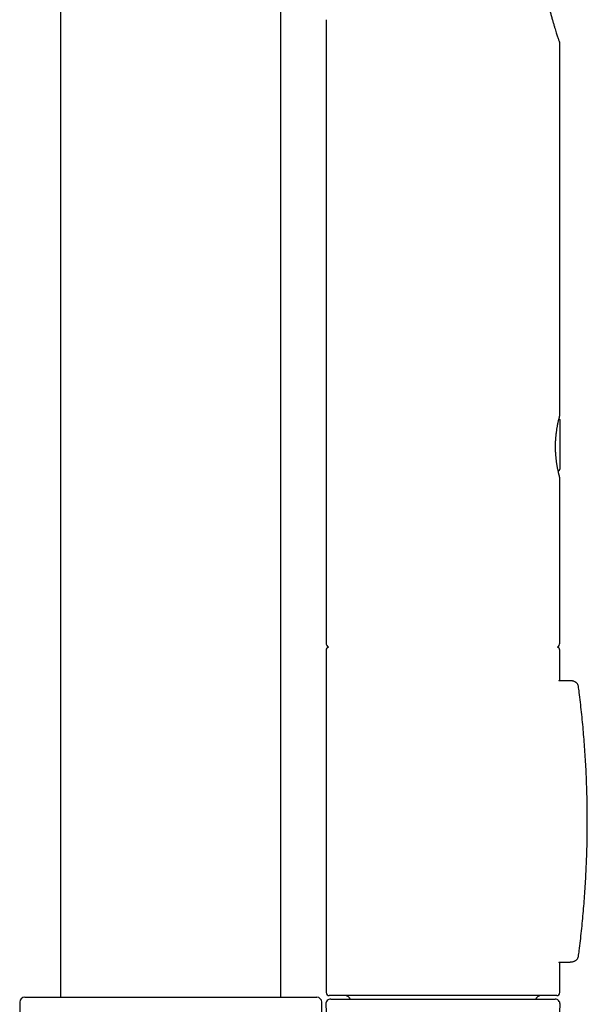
# Model space of a CAD drawing. Header units: millimetres. Extents: x 8 to 1128, y 12 to 2387.
# Tile 80 of 91: x 987 to 1043, y 2111 to 2209. Entities that reach past the tile are written whole.
import ezdxf

# ---------------------------------------------------------------- set-up
doc = ezdxf.new("R2010")
doc.units = ezdxf.units.MM

msp = doc.modelspace()

# ---------------------------------------------------------------- linework, layer by layer
at = {"color": 7, "linetype": 'Continuous', "lineweight": 30}
for p, q in [((990.56, 2286.988), (990.56, 2111.694)), ((1012.46, 2111.694), (1012.46, 2286.988)), ((1016.946, 2208.594), (1016.946, 2146.858)), ((1016.946, 2208.594), (1016.946, 2208.594)), ((1040.146, 2169.447), (1040.146, 2204.358)), ((1040.196, 2164.276), (1040.196, 2168.877)), ((1040.145, 2163.27), (1040.145, 2163.27)), ((1040.146, 2146.858), (1040.146, 2163.27)), ((1016.946, 2146.158), (1016.946, 2112.158)), ((1040.146, 2143.124), (1040.146, 2146.158)), ((1041.185, 2143.124), (1040.04, 2143.124)), ((1040.04, 2115.192), (1041.184, 2115.192)), ((1040.146, 2112.158), (1040.146, 2115.192)), ((987.01, 2111.694), (1016.01, 2111.694)), ((1039.461, 2111.858), (1017.246, 2111.858)), ((1039.846, 2111.858), (1039.461, 2111.858)), ((986.51, 2111.194), (986.51, 2105.95)), ((1016.51, 2106.387), (1016.51, 2111.194)), ((1016.919, 2110.992), (1018.175, 2081.992)), ((1017.418, 2111.513), (1028.784, 2111.513)), ((1028.784, 2111.513), (1039.674, 2111.513)), ((1039.939, 2105.571), (1040.174, 2110.992))]:
    msp.add_line(p, q, dxfattribs=at)
for centre, radius, start, end in [((1039.649, 2206.325), 0.5, 359.91149, 19.17819), ((1017.446, 2146.858), 0.5, 180, 235.45907), ((1017.246, 2146.158), 0.3, 106.16259, 180), ((1039.646, 2146.858), 0.5, 304.54003, 0), ((1039.846, 2146.158), 0.3, 0, 73.83651), ((1041.505, 2142.506), 0.5, 7.4985, 46.49741), ((1041.505, 2115.811), 0.5, 313.54487, 352.50167), ((987.01, 2111.194), 0.5, 90, 180), ((1016.01, 2111.194), 0.5, 0, 90), ((1017.246, 2112.158), 0.3, 180, 270), ((1018.746, 2111.171), 0.7, 29.30564, 79.3261), ((1038.346, 2111.171), 0.7, 100.6739, 150.69436), ((1039.846, 2112.158), 0.3, 270, 0), ((1017.418, 2111.013), 0.5, 90, 182.48126), ((1039.674, 2111.013), 0.5, 357.51874, 90)]:
    msp.add_arc(centre, radius, start, end, dxfattribs=at)
for points, knots in [([(1038.981, 2220.33), (1038.926, 2220.13), (1038.815, 2219.73), (1038.68, 2219.107), (1038.566, 2218.466), (1038.48, 2217.823), (1038.42, 2217.195), (1038.385, 2216.62), (1038.368, 2216.082), (1038.365, 2215.553), (1038.378, 2214.998), (1038.406, 2214.416), (1038.45, 2213.837), (1038.508, 2213.261), (1038.58, 2212.69), (1038.663, 2212.124), (1038.758, 2211.566), (1038.857, 2211.048), (1038.956, 2210.576), (1039.052, 2210.148), (1039.15, 2209.741), (1039.249, 2209.349), (1039.347, 2208.979), (1039.445, 2208.627), (1039.541, 2208.294), (1039.632, 2207.99), (1039.718, 2207.711), (1039.796, 2207.465), (1039.866, 2207.247), (1039.929, 2207.057), (1039.984, 2206.891), (1040.033, 2206.748), (1040.066, 2206.649), (1040.089, 2206.584), (1040.106, 2206.534), (1040.119, 2206.497), (1040.12, 2206.495), (1040.12, 2206.495)], [0, 0, 0, 0, 0.036291, 0.072668, 0.11149, 0.150404, 0.186321, 0.222303, 0.251832, 0.281395, 0.315996, 0.350647, 0.385473, 0.420348, 0.455453, 0.490611, 0.525953, 0.561359, 0.590521, 0.618946, 0.647417, 0.674533, 0.701702, 0.728307, 0.754281, 0.780334, 0.804022, 0.8278, 0.850142, 0.871396, 0.89276, 0.91452, 0.93644, 0.949143, 0.961885, 0.983604, 1, 1, 1, 1]), ([(1016.959, 2208.75), (1016.958, 2208.748), (1016.956, 2208.732), (1016.951, 2208.694), (1016.947, 2208.647), (1016.947, 2208.614), (1016.947, 2208.602)], [0, 0, 0, 0, 0.038873, 0.328396, 0.76138, 1, 1, 1, 1]), ([(1040.146, 2204.358), (1040.145, 2204.865), (1040.145, 2205.52), (1040.15, 2206.176), (1040.151, 2206.324)], [0, 0, 0, 0, 0.773378, 1, 1, 1, 1]), ([(1040.146, 2163.27), (1040.146, 2163.274), (1040.146, 2163.283), (1040.144, 2163.295), (1040.143, 2163.305), (1040.141, 2163.311), (1040.14, 2163.315), (1040.139, 2163.319), (1040.139, 2163.322), (1040.137, 2163.327), (1040.134, 2163.337), (1040.128, 2163.359), (1040.12, 2163.389), (1040.109, 2163.43), (1040.096, 2163.48), (1040.08, 2163.539), (1040.063, 2163.608), (1040.045, 2163.685), (1040.025, 2163.771), (1040.003, 2163.866), (1039.981, 2163.968), (1039.958, 2164.077), (1039.935, 2164.193), (1039.912, 2164.316), (1039.889, 2164.445), (1039.867, 2164.58), (1039.845, 2164.721), (1039.825, 2164.868), (1039.805, 2165.021), (1039.788, 2165.178), (1039.771, 2165.34), (1039.757, 2165.504), (1039.745, 2165.671), (1039.735, 2165.839), (1039.727, 2166.008), (1039.723, 2166.175), (1039.721, 2166.342), (1039.722, 2166.507), (1039.725, 2166.673), (1039.732, 2166.839), (1039.74, 2167.005), (1039.751, 2167.17), (1039.765, 2167.332), (1039.78, 2167.492), (1039.797, 2167.647), (1039.816, 2167.799), (1039.837, 2167.946), (1039.858, 2168.09), (1039.881, 2168.228), (1039.905, 2168.361), (1039.925, 2168.472), (1039.943, 2168.56), (1039.96, 2168.644), (1039.979, 2168.738), (1040.002, 2168.841), (1040.023, 2168.936), (1040.044, 2169.023), (1040.063, 2169.102), (1040.08, 2169.172), (1040.096, 2169.233), (1040.109, 2169.284), (1040.12, 2169.325), (1040.128, 2169.358), (1040.135, 2169.381), (1040.137, 2169.391), (1040.138, 2169.395), (1040.138, 2169.394), (1040.138, 2169.394)], [0, 0, 0, 0, 0.001082, 0.002794, 0.004023, 0.004905, 0.006005, 0.007978, 0.011409, 0.017979, 0.034912, 0.051995, 0.070019, 0.087992, 0.106034, 0.124177, 0.142414, 0.160718, 0.179058, 0.197391, 0.215675, 0.233874, 0.251956, 0.269873, 0.288037, 0.305734, 0.32361, 0.341626, 0.359742, 0.377915, 0.396098, 0.414232, 0.432276, 0.45019, 0.467941, 0.485503, 0.502858, 0.520017, 0.537154, 0.55466, 0.572311, 0.590064, 0.607872, 0.625678, 0.643427, 0.661175, 0.679179, 0.697244, 0.715375, 0.733575, 0.751848, 0.763569, 0.773177, 0.791438, 0.809659, 0.827863, 0.846067, 0.864292, 0.882557, 0.900886, 0.918897, 0.936803, 0.954739, 0.972651, 0.990454, 0.999059, 1, 1, 1, 1]), ([(1040.137, 2169.389), (1040.137, 2169.391), (1040.139, 2169.395), (1040.139, 2169.397), (1040.14, 2169.399), (1040.14, 2169.401), (1040.141, 2169.404), (1040.142, 2169.409), (1040.144, 2169.42), (1040.146, 2169.434), (1040.146, 2169.444), (1040.146, 2169.447)], [0, 0, 0, 0, 0.395236, 0.629473, 0.713355, 0.765558, 0.793641, 0.819399, 0.860586, 0.951357, 1, 1, 1, 1]), ([(1040.195, 2168.866), (1040.195, 2168.876), (1040.197, 2168.9), (1040.192, 2168.944), (1040.18, 2168.995), (1040.16, 2169.047), (1040.134, 2169.094), (1040.107, 2169.133), (1040.086, 2169.154), (1040.078, 2169.161)], [0, 0, 0, 0, 0.090934, 0.223875, 0.406484, 0.566024, 0.729319, 0.900903, 1, 1, 1, 1]), ([(1039.99, 2163.927), (1039.999, 2163.932), (1040.023, 2163.945), (1040.06, 2163.974), (1040.098, 2164.012), (1040.13, 2164.053), (1040.154, 2164.096), (1040.173, 2164.138), (1040.185, 2164.18), (1040.193, 2164.22), (1040.196, 2164.252), (1040.196, 2164.27), (1040.196, 2164.276)], [0, 0, 0, 0, 0.066373, 0.198874, 0.325804, 0.447233, 0.563007, 0.672756, 0.775872, 0.871469, 0.958312, 1, 1, 1, 1]), ([(1040.108, 2143.124), (1040.108, 2143.125), (1040.101, 2143.133), (1040.095, 2143.146), (1040.088, 2143.16), (1040.085, 2143.168), (1040.085, 2143.168), (1040.085, 2143.168)], [0, 0, 0, 0, 0.029612, 0.277097, 0.527386, 0.789345, 1, 1, 1, 1]), ([(1041.851, 2142.866), (1041.838, 2142.879), (1041.805, 2142.911), (1041.742, 2142.959), (1041.668, 2143.005), (1041.586, 2143.046), (1041.498, 2143.079), (1041.407, 2143.103), (1041.313, 2143.118), (1041.239, 2143.125), (1041.195, 2143.124), (1041.184, 2143.123)], [0, 0, 0, 0, 0.073687, 0.189323, 0.301921, 0.428783, 0.555795, 0.684288, 0.815707, 0.951577, 1, 1, 1, 1]), ([(1041.999, 2115.746), (1042.024, 2115.934), (1042.092, 2116.45), (1042.194, 2117.295), (1042.304, 2118.28), (1042.404, 2119.266), (1042.494, 2120.252), (1042.576, 2121.238), (1042.647, 2122.224), (1042.709, 2123.209), (1042.761, 2124.193), (1042.804, 2125.179), (1042.838, 2126.168), (1042.862, 2127.158), (1042.876, 2128.148), (1042.882, 2129.137), (1042.877, 2130.126), (1042.863, 2131.115), (1042.839, 2132.103), (1042.806, 2133.091), (1042.764, 2134.079), (1042.712, 2135.066), (1042.65, 2136.053), (1042.579, 2137.041), (1042.498, 2138.028), (1042.408, 2139.015), (1042.308, 2140.001), (1042.199, 2140.984), (1042.096, 2141.841), (1042.027, 2142.37), (1042, 2142.571)], [0, 0, 0, 0, 0.021171, 0.058038, 0.094904, 0.131755, 0.168578, 0.205362, 0.242096, 0.278768, 0.315367, 0.351992, 0.388837, 0.425651, 0.462438, 0.499204, 0.535955, 0.572695, 0.609431, 0.646168, 0.682909, 0.719661, 0.756427, 0.793215, 0.830029, 0.866874, 0.903759, 0.940527, 0.977284, 1, 1, 1, 1]), ([(1040.085, 2115.149), (1040.085, 2115.149), (1040.085, 2115.149), (1040.088, 2115.158), (1040.095, 2115.172), (1040.104, 2115.186), (1040.108, 2115.192)], [0, 0, 0, 0, 0.211307, 0.488256, 0.752601, 1, 1, 1, 1]), ([(1041.183, 2115.193), (1041.184, 2115.193), (1041.217, 2115.191), (1041.281, 2115.196), (1041.377, 2115.208), (1041.473, 2115.23), (1041.566, 2115.263), (1041.654, 2115.304), (1041.731, 2115.351), (1041.8, 2115.402), (1041.836, 2115.436), (1041.852, 2115.451)], [0, 0, 0, 0, 0.002541, 0.139232, 0.269882, 0.40903, 0.542778, 0.67265, 0.800257, 0.910617, 1, 1, 1, 1])]:
    msp.add_open_spline(points, degree=3, knots=knots, dxfattribs=at)

doc.saveas('drawing.dxf')
